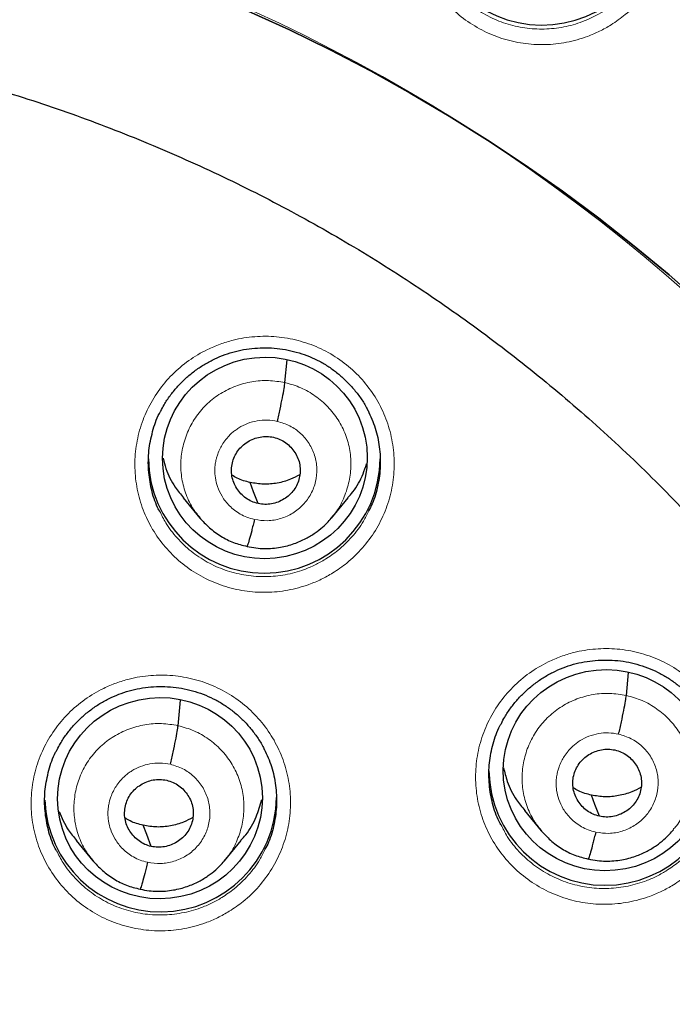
# Model space of a CAD drawing. Header units: millimetres. Extents: x 8 to 2427, y 12 to 2587.
# Tile 121 of 154: x 1102 to 1112, y 1851 to 1866. Entities that reach past the tile are written whole.
import ezdxf

# ---------------------------------------------------------------- set-up
doc = ezdxf.new("R2010")
doc.units = ezdxf.units.MM

msp = doc.modelspace()

# ---------------------------------------------------------------- linework, layer by layer
at = {"color": 7, "linetype": 'Continuous', "lineweight": 30}
for p, q in [((1106.253, 1860.392), (1106.283, 1860.728)), ((1104.761, 1858.703), (1105.007, 1858.409)), ((1106.935, 1858.41), (1107.179, 1858.705)), ((1106.939, 1858.424), (1106.931, 1858.414)), ((1111.256, 1855.811), (1111.286, 1856.147)), ((1104.686, 1855.369), (1104.72, 1855.744)), ((1109.763, 1854.125), (1110.008, 1853.83)), ((1103.193, 1853.685), (1103.439, 1853.39)), ((1105.368, 1853.391), (1105.613, 1853.686)), ((1105.372, 1853.404), (1105.364, 1853.395))]:
    msp.add_line(p, q, dxfattribs=at)
at = {"color": 7, "linetype": 'Continuous', "lineweight": 30, "flags": 128}
for points in [[(1105.712, 1865.834), (1106.317, 1865.557), (1106.915, 1865.264), (1107.504, 1864.956), (1108.086, 1864.633), (1108.658, 1864.295), (1109.221, 1863.943), (1109.774, 1863.576), (1110.318, 1863.195), (1110.851, 1862.8), (1111.373, 1862.391), (1111.884, 1861.969), (1112.384, 1861.534)], [(1112.384, 1861.534), (1111.884, 1861.969), (1111.373, 1862.391), (1110.851, 1862.8), (1110.318, 1863.195), (1109.774, 1863.576), (1109.221, 1863.943), (1108.658, 1864.295), (1108.086, 1864.633), (1107.504, 1864.956), (1106.915, 1865.264), (1106.317, 1865.557), (1105.712, 1865.834)], [(1105.859, 1858.621), (1105.793, 1858.794), (1105.742, 1858.93)], [(1110.861, 1854.042), (1110.796, 1854.216), (1110.744, 1854.352)], [(1104.292, 1853.6), (1104.226, 1853.774), (1104.175, 1853.91)]]:
    msp.add_lwpolyline(points, dxfattribs=at)
at = {"color": 252, "linetype": 'Continuous', "lineweight": 0}
msp.add_arc((1095.245, 1842.664), 25.455, 359.5944, 180.1892, dxfattribs=at)
at = {"color": 7, "linetype": 'Continuous', "lineweight": 30}
for centre, start, end in [((1110.022, 1867.328), 180.8404, 358.28), ((1105.95, 1859.302), 180.8353, 359.1647), ((1110.942, 1854.732), 180.8343, 359.1657), ((1104.43, 1854.343), 182.1787, 359.1524)]:
    msp.add_arc(centre, 1.7, start, end, dxfattribs=at)
for centre, major_axis, ratio in [((1105.959, 1859.29), (1.493, 0.155), 0.982819), ((1110.954, 1854.717), (1.496, 0.141), 0.98023), ((1104.421, 1854.307), (1.492, 0.158), 0.982063)]:
    msp.add_ellipse(centre, major_axis=major_axis, ratio=ratio, dxfattribs=at)
at = {"color": 252, "linetype": 'Continuous', "lineweight": 0}
for points, knots in [([(1095.404, 1891.756), (1096.796, 1891.721), (1099.58, 1891.651), (1103.722, 1891.088), (1107.8, 1890.193), (1111.781, 1888.94), (1115.633, 1887.349), (1119.327, 1885.43), (1122.833, 1883.198), (1126.125, 1880.67), (1129.177, 1877.866), (1131.964, 1874.808), (1134.464, 1871.521), (1136.659, 1868.03), (1138.531, 1864.361), (1140.065, 1860.545), (1141.249, 1856.61), (1142.077, 1852.588), (1142.527, 1848.511), (1142.644, 1844.804), (1142.448, 1842.476), (1142.367, 1841.509)], [0, 0, 0, 0, 0.053449, 0.106897, 0.160346, 0.213794, 0.267243, 0.320692, 0.37414, 0.427589, 0.481038, 0.534486, 0.587935, 0.641383, 0.694832, 0.748281, 0.801729, 0.855178, 0.908626, 0.962075, 1, 1, 1, 1]), ([(1111.032, 1865.631), (1111.103, 1865.68), (1111.263, 1865.788), (1111.475, 1866), (1111.664, 1866.258), (1111.805, 1866.545), (1111.897, 1866.85), (1111.934, 1867.167), (1111.918, 1867.485), (1111.848, 1867.795), (1111.726, 1868.09), (1111.555, 1868.359), (1111.342, 1868.596), (1111.091, 1868.793), (1110.81, 1868.947), (1110.507, 1869.051), (1110.19, 1869.104), (1109.869, 1869.103), (1109.591, 1869.056), (1109.363, 1868.984), (1109.142, 1868.888), (1108.902, 1868.743), (1108.658, 1868.533), (1108.454, 1868.286), (1108.294, 1868.009), (1108.184, 1867.71), (1108.125, 1867.396), (1108.122, 1867.078), (1108.171, 1866.763), (1108.275, 1866.462), (1108.427, 1866.182), (1108.625, 1865.933), (1108.863, 1865.719), (1109.133, 1865.549), (1109.429, 1865.425), (1109.742, 1865.354), (1110.063, 1865.334), (1110.382, 1865.368), (1110.65, 1865.444), (1110.866, 1865.535), (1110.977, 1865.599), (1111.032, 1865.631)], [0, 0, 0, 0, 0.021607, 0.048472, 0.075337, 0.102219, 0.129101, 0.155983, 0.182865, 0.209732, 0.236598, 0.26344, 0.290282, 0.3171, 0.343918, 0.370725, 0.397532, 0.424344, 0.451156, 0.46788, 0.484603, 0.511479, 0.538355, 0.56523, 0.592106, 0.61899, 0.645873, 0.672752, 0.699631, 0.72649, 0.75335, 0.780183, 0.807017, 0.83383, 0.860643, 0.88745, 0.914257, 0.941074, 0.967891, 0.983946, 1, 1, 1, 1]), ([(1110.921, 1865.829), (1110.821, 1865.774), (1110.636, 1865.674), (1110.34, 1865.594), (1110.054, 1865.562), (1109.767, 1865.58), (1109.488, 1865.644), (1109.223, 1865.755), (1108.981, 1865.907), (1108.77, 1866.098), (1108.604, 1866.299), (1108.531, 1866.445), (1108.5, 1866.506)], [0, 0, 0, 0, 0.120559, 0.221378, 0.322195, 0.422954, 0.523711, 0.624496, 0.725282, 0.826146, 0.92701, 1, 1, 1, 1]), ([(1106.954, 1857.605), (1107.024, 1857.652), (1107.182, 1857.758), (1107.395, 1857.967), (1107.585, 1858.223), (1107.728, 1858.508), (1107.822, 1858.812), (1107.861, 1859.127), (1107.847, 1859.445), (1107.779, 1859.755), (1107.659, 1860.049), (1107.49, 1860.319), (1107.279, 1860.557), (1107.029, 1860.756), (1106.749, 1860.912), (1106.446, 1861.017), (1106.13, 1861.073), (1105.808, 1861.074), (1105.53, 1861.029), (1105.301, 1860.959), (1105.079, 1860.865), (1104.838, 1860.721), (1104.593, 1860.515), (1104.388, 1860.27), (1104.226, 1859.995), (1104.114, 1859.697), (1104.054, 1859.384), (1104.048, 1859.067), (1104.096, 1858.753), (1104.197, 1858.452), (1104.347, 1858.172), (1104.544, 1857.921), (1104.78, 1857.706), (1105.05, 1857.534), (1105.345, 1857.409), (1105.657, 1857.335), (1105.978, 1857.313), (1106.298, 1857.345), (1106.567, 1857.418), (1106.786, 1857.509), (1106.898, 1857.573), (1106.954, 1857.605)], [0, 0, 0, 0, 0.021149, 0.048004, 0.07486, 0.101723, 0.128585, 0.155448, 0.18231, 0.209164, 0.236019, 0.262861, 0.289704, 0.316536, 0.343367, 0.370195, 0.397022, 0.423852, 0.450683, 0.46743, 0.484177, 0.511037, 0.537898, 0.564758, 0.591618, 0.618481, 0.645345, 0.672205, 0.699066, 0.725917, 0.752767, 0.779606, 0.806445, 0.833275, 0.860104, 0.886932, 0.913759, 0.940592, 0.967425, 0.983712, 1, 1, 1, 1]), ([(1105.016, 1858.405), (1104.981, 1858.448), (1104.893, 1858.552), (1104.799, 1858.75), (1104.734, 1858.983), (1104.719, 1859.226), (1104.752, 1859.466), (1104.83, 1859.696), (1104.95, 1859.908), (1105.112, 1860.092), (1105.307, 1860.24), (1105.528, 1860.349), (1105.765, 1860.412), (1106.011, 1860.433), (1106.173, 1860.406), (1106.253, 1860.392)], [0, 0, 0, 0, 0.054096, 0.132938, 0.211712, 0.290444, 0.369281, 0.448119, 0.526853, 0.605628, 0.68447, 0.763322, 0.842201, 0.921047, 1, 1, 1, 1]), ([(1106.253, 1860.392), (1106.332, 1860.37), (1106.49, 1860.326), (1106.702, 1860.202), (1106.887, 1860.043), (1107.038, 1859.851), (1107.147, 1859.634), (1107.211, 1859.4), (1107.226, 1859.158), (1107.194, 1858.917), (1107.114, 1858.688), (1107.027, 1858.52), (1106.956, 1858.442), (1106.939, 1858.424)], [0, 0, 0, 0, 0.09717, 0.194209, 0.29129, 0.388335, 0.485369, 0.582319, 0.679218, 0.776245, 0.873274, 0.970175, 1, 1, 1, 1]), ([(1105.804, 1858.388), (1105.768, 1858.398), (1105.696, 1858.417), (1105.569, 1858.479), (1105.439, 1858.578), (1105.328, 1858.719), (1105.262, 1858.861), (1105.23, 1858.991), (1105.223, 1859.09), (1105.226, 1859.158), (1105.231, 1859.2), (1105.237, 1859.237), (1105.244, 1859.266), (1105.253, 1859.302), (1105.27, 1859.356), (1105.3, 1859.426), (1105.344, 1859.504), (1105.39, 1859.566), (1105.435, 1859.617), (1105.476, 1859.657), (1105.524, 1859.695), (1105.598, 1859.746), (1105.704, 1859.799), (1105.846, 1859.837), (1105.994, 1859.851), (1106.091, 1859.834), (1106.141, 1859.825)], [0, 0, 0, 0, 0.048779, 0.095085, 0.180598, 0.256943, 0.324053, 0.381945, 0.430544, 0.451383, 0.469918, 0.486153, 0.500082, 0.508596, 0.533587, 0.573244, 0.607816, 0.648824, 0.67173, 0.696222, 0.722306, 0.750003, 0.811447, 0.87358, 0.936364, 1, 1, 1, 1]), ([(1106.141, 1859.825), (1106.203, 1859.806), (1106.328, 1859.768), (1106.488, 1859.653), (1106.614, 1859.504), (1106.695, 1859.327), (1106.728, 1859.135), (1106.709, 1858.941), (1106.64, 1858.759), (1106.525, 1858.6), (1106.373, 1858.476), (1106.194, 1858.395), (1105.998, 1858.36), (1105.869, 1858.379), (1105.804, 1858.388)], [0, 0, 0, 0, 0.083333, 0.166663, 0.249998, 0.333334, 0.416663, 0.499996, 0.583328, 0.666659, 0.749994, 0.833329, 0.916663, 1, 1, 1, 1]), ([(1106.845, 1857.806), (1106.795, 1857.777), (1106.695, 1857.72), (1106.499, 1857.638), (1106.258, 1857.572), (1105.972, 1857.544), (1105.685, 1857.563), (1105.405, 1857.629), (1105.142, 1857.742), (1104.9, 1857.895), (1104.69, 1858.088), (1104.528, 1858.288), (1104.456, 1858.431), (1104.427, 1858.49)], [0, 0, 0, 0, 0.061246, 0.122492, 0.223392, 0.324293, 0.42516, 0.526028, 0.626907, 0.727785, 0.828699, 0.929613, 1, 1, 1, 1]), ([(1107.479, 1858.515), (1107.455, 1858.464), (1107.391, 1858.326), (1107.238, 1858.13), (1107.049, 1857.943), (1106.908, 1857.848), (1106.845, 1857.806)], [0, 0, 0, 0, 0.176741, 0.472081, 0.767421, 1, 1, 1, 1]), ([(1111.946, 1853.038), (1112.016, 1853.084), (1112.175, 1853.19), (1112.388, 1853.399), (1112.579, 1853.655), (1112.721, 1853.94), (1112.815, 1854.244), (1112.854, 1854.559), (1112.841, 1854.876), (1112.772, 1855.185), (1112.653, 1855.479), (1112.484, 1855.748), (1112.273, 1855.986), (1112.023, 1856.184), (1111.743, 1856.339), (1111.44, 1856.445), (1111.124, 1856.5), (1110.802, 1856.5), (1110.524, 1856.455), (1110.295, 1856.385), (1110.073, 1856.291), (1109.832, 1856.147), (1109.587, 1855.94), (1109.381, 1855.695), (1109.22, 1855.42), (1109.108, 1855.123), (1109.047, 1854.811), (1109.042, 1854.494), (1109.089, 1854.181), (1109.19, 1853.88), (1109.34, 1853.601), (1109.537, 1853.351), (1109.773, 1853.136), (1110.042, 1852.965), (1110.337, 1852.84), (1110.649, 1852.766), (1110.97, 1852.744), (1111.29, 1852.777), (1111.56, 1852.85), (1111.778, 1852.941), (1111.89, 1853.005), (1111.946, 1853.038)], [0, 0, 0, 0, 0.021222, 0.048085, 0.074948, 0.10181, 0.128672, 0.155526, 0.18238, 0.209222, 0.236065, 0.262896, 0.289728, 0.316555, 0.343382, 0.370213, 0.397043, 0.423884, 0.450724, 0.46749, 0.484256, 0.511119, 0.537982, 0.564845, 0.591707, 0.618568, 0.645428, 0.672278, 0.699129, 0.725967, 0.752806, 0.779635, 0.806465, 0.833292, 0.860119, 0.886953, 0.913786, 0.94063, 0.967474, 0.983737, 1, 1, 1, 1]), ([(1105.437, 1852.651), (1105.506, 1852.697), (1105.664, 1852.802), (1105.876, 1853.01), (1106.066, 1853.266), (1106.209, 1853.551), (1106.302, 1853.854), (1106.341, 1854.169), (1106.327, 1854.486), (1106.258, 1854.795), (1106.138, 1855.089), (1105.969, 1855.358), (1105.757, 1855.596), (1105.507, 1855.795), (1105.227, 1855.95), (1104.924, 1856.056), (1104.608, 1856.111), (1104.286, 1856.112), (1104.008, 1856.067), (1103.778, 1855.996), (1103.557, 1855.903), (1103.316, 1855.759), (1103.072, 1855.553), (1102.866, 1855.308), (1102.705, 1855.033), (1102.593, 1854.736), (1102.533, 1854.424), (1102.528, 1854.107), (1102.576, 1853.794), (1102.677, 1853.493), (1102.828, 1853.214), (1103.025, 1852.964), (1103.261, 1852.749), (1103.531, 1852.577), (1103.826, 1852.452), (1104.138, 1852.378), (1104.459, 1852.356), (1104.779, 1852.388), (1105.049, 1852.462), (1105.268, 1852.553), (1105.381, 1852.618), (1105.437, 1852.651)], [0, 0, 0, 0, 0.0209255, 0.047778, 0.0746306, 0.101486, 0.1283414, 0.1551952, 0.1820491, 0.2088976, 0.2357461, 0.2625879, 0.2894297, 0.3162663, 0.3431029, 0.3699381, 0.3967733, 0.4236116, 0.4504499, 0.4672083, 0.4839667, 0.5108212, 0.5376757, 0.5645302, 0.5913846, 0.61824, 0.6450954, 0.6719479, 0.6988004, 0.7256468, 0.7524932, 0.7793331, 0.806173, 0.8330087, 0.8598444, 0.8866801, 0.9135159, 0.9403558, 0.9671958, 0.9835979, 1, 1, 1, 1]), ([(1110.018, 1853.827), (1109.982, 1853.869), (1109.895, 1853.973), (1109.801, 1854.169), (1109.736, 1854.402), (1109.722, 1854.645), (1109.754, 1854.885), (1109.832, 1855.115), (1109.953, 1855.326), (1110.114, 1855.51), (1110.309, 1855.659), (1110.53, 1855.767), (1110.767, 1855.831), (1111.014, 1855.852), (1111.175, 1855.825), (1111.256, 1855.811)], [0, 0, 0, 0, 0.053542, 0.13243, 0.21125, 0.290028, 0.368911, 0.447795, 0.526576, 0.605397, 0.684285, 0.763183, 0.842109, 0.921001, 1, 1, 1, 1]), ([(1111.256, 1855.811), (1111.335, 1855.79), (1111.492, 1855.746), (1111.704, 1855.622), (1111.89, 1855.464), (1112.041, 1855.273), (1112.15, 1855.056), (1112.214, 1854.822), (1112.228, 1854.58), (1112.196, 1854.339), (1112.116, 1854.111), (1112.03, 1853.944), (1111.958, 1853.866), (1111.942, 1853.847)], [0, 0, 0, 0, 0.0972063, 0.1942834, 0.2914017, 0.3884842, 0.4855548, 0.582542, 0.6794769, 0.7765413, 0.8736077, 0.9705465, 1, 1, 1, 1]), ([(1103.448, 1853.386), (1103.413, 1853.428), (1103.325, 1853.532), (1103.231, 1853.729), (1103.167, 1853.962), (1103.152, 1854.204), (1103.185, 1854.445), (1103.262, 1854.675), (1103.383, 1854.886), (1103.545, 1855.069), (1103.74, 1855.218), (1103.96, 1855.326), (1104.198, 1855.389), (1104.444, 1855.41), (1104.606, 1855.383), (1104.686, 1855.369)], [0, 0, 0, 0, 0.053677, 0.132554, 0.211363, 0.29013, 0.369002, 0.447875, 0.526644, 0.605454, 0.68433, 0.763217, 0.842132, 0.921012, 1, 1, 1, 1]), ([(1104.686, 1855.369), (1104.765, 1855.347), (1104.922, 1855.303), (1105.135, 1855.179), (1105.32, 1855.02), (1105.471, 1854.829), (1105.58, 1854.612), (1105.644, 1854.378), (1105.658, 1854.136), (1105.626, 1853.895), (1105.547, 1853.667), (1105.46, 1853.5), (1105.389, 1853.422), (1105.372, 1853.404)], [0, 0, 0, 0, 0.097221, 0.194312, 0.291444, 0.388541, 0.485626, 0.582629, 0.679579, 0.776658, 0.873738, 0.970691, 1, 1, 1, 1]), ([(1110.807, 1853.81), (1110.77, 1853.819), (1110.698, 1853.838), (1110.571, 1853.9), (1110.441, 1853.999), (1110.331, 1854.139), (1110.264, 1854.281), (1110.232, 1854.411), (1110.226, 1854.51), (1110.229, 1854.577), (1110.234, 1854.62), (1110.24, 1854.657), (1110.246, 1854.686), (1110.255, 1854.722), (1110.272, 1854.775), (1110.303, 1854.846), (1110.347, 1854.924), (1110.392, 1854.985), (1110.438, 1855.037), (1110.479, 1855.076), (1110.526, 1855.115), (1110.6, 1855.165), (1110.707, 1855.218), (1110.848, 1855.257), (1110.996, 1855.27), (1111.094, 1855.254), (1111.143, 1855.245)], [0, 0, 0, 0, 0.048787, 0.095101, 0.180629, 0.256982, 0.324095, 0.381984, 0.430575, 0.451408, 0.469936, 0.486162, 0.500082, 0.508654, 0.533701, 0.573376, 0.60794, 0.648923, 0.671811, 0.69628, 0.722338, 0.750003, 0.811333, 0.873428, 0.936251, 1, 1, 1, 1]), ([(1111.143, 1855.245), (1111.205, 1855.226), (1111.33, 1855.188), (1111.49, 1855.073), (1111.616, 1854.925), (1111.698, 1854.748), (1111.73, 1854.557), (1111.711, 1854.363), (1111.642, 1854.181), (1111.528, 1854.022), (1111.375, 1853.898), (1111.196, 1853.817), (1111.001, 1853.782), (1110.872, 1853.8), (1110.807, 1853.81)], [0, 0, 0, 0, 0.083333, 0.166663, 0.249998, 0.333333, 0.416664, 0.499995, 0.583329, 0.66666, 0.749994, 0.833328, 0.916663, 1, 1, 1, 1]), ([(1104.237, 1853.368), (1104.201, 1853.377), (1104.129, 1853.396), (1104.003, 1853.458), (1103.874, 1853.556), (1103.763, 1853.696), (1103.696, 1853.837), (1103.663, 1853.967), (1103.656, 1854.066), (1103.659, 1854.134), (1103.664, 1854.177), (1103.67, 1854.215), (1103.676, 1854.245), (1103.686, 1854.281), (1103.703, 1854.336), (1103.734, 1854.406), (1103.778, 1854.484), (1103.823, 1854.545), (1103.869, 1854.596), (1103.91, 1854.635), (1103.957, 1854.674), (1104.03, 1854.723), (1104.135, 1854.775), (1104.274, 1854.814), (1104.424, 1854.829), (1104.523, 1854.811), (1104.573, 1854.803)], [0, 0, 0, 0, 0.048443, 0.094458, 0.179525, 0.255603, 0.322624, 0.380606, 0.429475, 0.450515, 0.469296, 0.485821, 0.500088, 0.50893, 0.534237, 0.574001, 0.608526, 0.649393, 0.672194, 0.696557, 0.722489, 0.75001, 0.809851, 0.871449, 0.934765, 1, 1, 1, 1]), ([(1104.573, 1854.803), (1104.636, 1854.784), (1104.761, 1854.746), (1104.921, 1854.63), (1105.046, 1854.482), (1105.128, 1854.305), (1105.161, 1854.113), (1105.142, 1853.92), (1105.073, 1853.738), (1104.958, 1853.579), (1104.806, 1853.455), (1104.626, 1853.375), (1104.431, 1853.34), (1104.302, 1853.358), (1104.237, 1853.368)], [0, 0, 0, 0, 0.083335, 0.166662, 0.249996, 0.33333, 0.416667, 0.500002, 0.583334, 0.666668, 0.750003, 0.833338, 0.916665, 1, 1, 1, 1]), ([(1111.836, 1853.24), (1111.786, 1853.211), (1111.686, 1853.153), (1111.49, 1853.072), (1111.249, 1853.006), (1110.963, 1852.977), (1110.676, 1852.996), (1110.396, 1853.062), (1110.133, 1853.174), (1109.891, 1853.327), (1109.682, 1853.519), (1109.519, 1853.718), (1109.448, 1853.861), (1109.418, 1853.92)], [0, 0, 0, 0, 0.0611551, 0.1223101, 0.2232608, 0.3242114, 0.4251033, 0.5259949, 0.6268683, 0.7277414, 0.8286206, 0.9294997, 1, 1, 1, 1]), ([(1112.472, 1853.95), (1112.447, 1853.899), (1112.383, 1853.761), (1112.23, 1853.564), (1112.041, 1853.376), (1111.899, 1853.282), (1111.836, 1853.24)], [0, 0, 0, 0, 0.177994, 0.472616, 0.767238, 1, 1, 1, 1]), ([(1105.329, 1852.852), (1105.278, 1852.823), (1105.177, 1852.765), (1104.981, 1852.684), (1104.74, 1852.618), (1104.453, 1852.589), (1104.166, 1852.608), (1103.887, 1852.674), (1103.623, 1852.786), (1103.381, 1852.94), (1103.171, 1853.132), (1103.008, 1853.332), (1102.936, 1853.477), (1102.906, 1853.537)], [0, 0, 0, 0, 0.0615357, 0.1230713, 0.2237683, 0.3244651, 0.4251379, 0.5258105, 0.6264849, 0.7271592, 0.8278491, 0.9285391, 1, 1, 1, 1]), ([(1105.96, 1853.559), (1105.936, 1853.508), (1105.872, 1853.371), (1105.72, 1853.175), (1105.531, 1852.988), (1105.39, 1852.894), (1105.329, 1852.852)], [0, 0, 0, 0, 0.176895, 0.473054, 0.769213, 1, 1, 1, 1])]:
    msp.add_open_spline(points, degree=3, knots=knots, dxfattribs=at)
at = {"color": 7, "linetype": 'Continuous', "lineweight": 30}
for points, knots in [([(1095.404, 1887.864), (1095.551, 1887.863), (1095.98, 1887.862), (1096.69, 1887.848), (1097.533, 1887.817), (1098.376, 1887.771), (1099.218, 1887.708), (1100.058, 1887.631), (1100.897, 1887.538), (1101.734, 1887.43), (1102.568, 1887.306), (1103.401, 1887.168), (1104.23, 1887.014), (1105.056, 1886.844), (1105.879, 1886.66), (1106.698, 1886.461), (1107.514, 1886.247), (1108.325, 1886.018), (1109.132, 1885.774), (1109.934, 1885.515), (1110.73, 1885.242), (1111.522, 1884.954), (1112.308, 1884.652), (1113.088, 1884.335), (1113.862, 1884.004), (1114.629, 1883.659), (1115.39, 1883.3), (1116.144, 1882.928), (1116.89, 1882.541), (1117.629, 1882.141), (1118.361, 1881.727), (1119.084, 1881.301), (1119.799, 1880.861), (1120.506, 1880.407), (1121.204, 1879.942), (1121.893, 1879.463), (1122.572, 1878.972), (1123.243, 1878.468), (1123.903, 1877.953), (1124.554, 1877.425), (1125.194, 1876.885), (1125.825, 1876.334), (1126.444, 1875.772), (1127.053, 1875.198), (1127.651, 1874.613), (1128.237, 1874.017), (1128.813, 1873.411), (1129.376, 1872.794), (1129.928, 1872.167), (1130.467, 1871.53), (1130.995, 1870.883), (1131.51, 1870.227), (1132.013, 1869.561), (1132.502, 1868.887), (1132.979, 1868.203), (1133.443, 1867.511), (1133.894, 1866.81), (1134.331, 1866.102), (1134.755, 1865.385), (1135.165, 1864.661), (1135.561, 1863.929), (1135.943, 1863.191), (1136.311, 1862.445), (1136.665, 1861.693), (1137.004, 1860.935), (1137.329, 1860.17), (1137.64, 1859.4), (1137.935, 1858.624), (1138.216, 1857.842), (1138.482, 1857.056), (1138.733, 1856.265), (1138.969, 1855.47), (1139.19, 1854.67), (1139.396, 1853.867), (1139.586, 1853.059), (1139.76, 1852.249), (1139.908, 1851.504), (1139.99, 1851.028), (1140.025, 1850.824)], [0, 0, 0, 0, 0.006955, 0.020238, 0.033522, 0.046806, 0.060089, 0.073373, 0.086656, 0.09994, 0.113224, 0.126507, 0.139791, 0.153075, 0.166359, 0.179642, 0.192926, 0.20621, 0.219494, 0.232778, 0.246062, 0.259346, 0.27263, 0.285914, 0.299198, 0.312482, 0.325766, 0.33905, 0.352335, 0.365619, 0.378904, 0.392188, 0.405473, 0.418757, 0.432042, 0.445327, 0.458611, 0.471896, 0.485181, 0.498466, 0.511751, 0.525036, 0.538322, 0.551607, 0.564892, 0.578178, 0.591463, 0.604749, 0.618035, 0.63132, 0.644606, 0.657892, 0.671178, 0.684464, 0.69775, 0.711037, 0.724323, 0.737609, 0.750896, 0.764182, 0.777469, 0.790756, 0.804042, 0.817329, 0.830616, 0.843903, 0.85719, 0.870477, 0.883764, 0.897051, 0.910338, 0.923626, 0.936913, 0.9502, 0.963488, 0.976775, 0.990063, 1, 1, 1, 1]), ([(1100.447, 1865.105), (1100.548, 1865.082), (1100.844, 1865.013), (1101.333, 1864.889), (1101.912, 1864.726), (1102.487, 1864.548), (1103.057, 1864.355), (1103.622, 1864.148), (1104.181, 1863.926), (1104.734, 1863.69), (1105.28, 1863.441), (1105.82, 1863.177), (1106.352, 1862.899), (1106.877, 1862.608), (1107.394, 1862.304), (1107.903, 1861.987), (1108.403, 1861.656), (1108.894, 1861.313), (1109.376, 1860.958), (1109.848, 1860.59), (1110.31, 1860.21), (1110.762, 1859.819), (1111.203, 1859.416), (1111.634, 1859.002), (1112.053, 1858.577), (1112.461, 1858.142), (1112.858, 1857.696), (1113.242, 1857.24), (1113.614, 1856.775), (1113.973, 1856.3), (1114.32, 1855.816), (1114.654, 1855.324), (1114.974, 1854.823), (1115.281, 1854.314), (1115.575, 1853.797), (1115.854, 1853.273), (1116.12, 1852.742), (1116.371, 1852.204), (1116.608, 1851.661), (1116.83, 1851.111), (1117.038, 1850.555), (1117.231, 1849.995), (1117.409, 1849.43), (1117.571, 1848.86), (1117.719, 1848.287), (1117.851, 1847.71), (1117.968, 1847.129), (1118.069, 1846.546), (1118.155, 1845.961), (1118.224, 1845.373), (1118.265, 1844.968), (1118.279, 1844.758), (1118.28, 1844.744)], [0, 0, 0, 0, 0.0105727, 0.0311425, 0.0517128, 0.0722835, 0.0928545, 0.1134259, 0.1339978, 0.1545701, 0.1751429, 0.1957162, 0.21629, 0.2368644, 0.2574394, 0.2780151, 0.2985914, 0.3191683, 0.339746, 0.3603244, 0.3809035, 0.4014833, 0.4220639, 0.4426453, 0.4632274, 0.4838104, 0.5043941, 0.5249787, 0.545564, 0.5661502, 0.5867371, 0.6073249, 0.6279135, 0.6485028, 0.6690929, 0.6896837, 0.7102753, 0.7308676, 0.7514606, 0.7720543, 0.7926486, 0.8132435, 0.833839, 0.854435, 0.8750316, 0.8956286, 0.9162261, 0.936824, 0.9574222, 0.9780208, 0.9986196, 1, 1, 1, 1]), ([(1104.433, 1859.975), (1104.448, 1860.006), (1104.488, 1860.085), (1104.568, 1860.202), (1104.669, 1860.328), (1104.783, 1860.445), (1104.908, 1860.551), (1105.043, 1860.645), (1105.186, 1860.725), (1105.335, 1860.791), (1105.489, 1860.842), (1105.647, 1860.878), (1105.809, 1860.899), (1105.973, 1860.905), (1106.137, 1860.896), (1106.3, 1860.871), (1106.459, 1860.831), (1106.613, 1860.776), (1106.759, 1860.708), (1106.898, 1860.625), (1107.028, 1860.53), (1107.149, 1860.422), (1107.26, 1860.303), (1107.359, 1860.173), (1107.429, 1860.066), (1107.46, 1860), (1107.469, 1859.982)], [0, 0, 0, 0, 0.028055, 0.070996, 0.114335, 0.157975, 0.201796, 0.245638, 0.289333, 0.332773, 0.375833, 0.418688, 0.461926, 0.505495, 0.549272, 0.593104, 0.636815, 0.680305, 0.723439, 0.766174, 0.809241, 0.852763, 0.896591, 0.94054, 0.984346, 1, 1, 1, 1]), ([(1106.141, 1859.825), (1106.154, 1859.885), (1106.182, 1860.005), (1106.217, 1860.176), (1106.244, 1860.317), (1106.25, 1860.367), (1106.253, 1860.392)], [0, 0, 0, 0, 0.248669, 0.499551, 0.750393, 1, 1, 1, 1]), ([(1104.427, 1858.49), (1104.413, 1858.515), (1104.353, 1858.623), (1104.29, 1858.833), (1104.246, 1859.113), (1104.25, 1859.398), (1104.308, 1859.675), (1104.371, 1859.871), (1104.427, 1859.965), (1104.434, 1859.977)], [0, 0, 0, 0, 0.05551, 0.238807, 0.422177, 0.605547, 0.788942, 0.972338, 1, 1, 1, 1]), ([(1107.47, 1859.986), (1107.508, 1859.901), (1107.585, 1859.729), (1107.643, 1859.452), (1107.657, 1859.168), (1107.62, 1858.887), (1107.559, 1858.666), (1107.497, 1858.549), (1107.479, 1858.515)], [0, 0, 0, 0, 0.182896, 0.3684791, 0.5541229, 0.7397671, 0.9254187, 1, 1, 1, 1]), ([(1105.859, 1858.621), (1105.827, 1858.63), (1105.764, 1858.648), (1105.679, 1858.699), (1105.605, 1858.764), (1105.544, 1858.842), (1105.499, 1858.929), (1105.472, 1859.023), (1105.466, 1859.121), (1105.479, 1859.218), (1105.51, 1859.31), (1105.56, 1859.395), (1105.626, 1859.468), (1105.705, 1859.528), (1105.794, 1859.572), (1105.889, 1859.599), (1105.988, 1859.609), (1106.054, 1859.598), (1106.086, 1859.592)], [0, 0, 0, 0, 0.062616, 0.125094, 0.187752, 0.250487, 0.313053, 0.375343, 0.437601, 0.499995, 0.56239, 0.624652, 0.686945, 0.749512, 0.812246, 0.874904, 0.937383, 1, 1, 1, 1]), ([(1106.086, 1859.592), (1106.118, 1859.583), (1106.181, 1859.565), (1106.266, 1859.514), (1106.34, 1859.449), (1106.401, 1859.371), (1106.446, 1859.284), (1106.473, 1859.19), (1106.479, 1859.092), (1106.466, 1858.996), (1106.435, 1858.903), (1106.386, 1858.818), (1106.32, 1858.745), (1106.24, 1858.686), (1106.152, 1858.641), (1106.056, 1858.615), (1105.957, 1858.605), (1105.892, 1858.616), (1105.859, 1858.621)], [0, 0, 0, 0, 0.062616, 0.125094, 0.187753, 0.250487, 0.313053, 0.375343, 0.437601, 0.499995, 0.56239, 0.624652, 0.686945, 0.749512, 0.812247, 0.874904, 0.937383, 1, 1, 1, 1]), ([(1104.466, 1859.288), (1104.479, 1859.236), (1104.515, 1859.086), (1104.617, 1858.887), (1104.724, 1858.758), (1104.767, 1858.707)], [0, 0, 0, 0, 0.242388, 0.701119, 1, 1, 1, 1]), ([(1107.174, 1858.71), (1107.199, 1858.737), (1107.292, 1858.839), (1107.386, 1859.008), (1107.432, 1859.154), (1107.447, 1859.204)], [0, 0, 0, 0, 0.191585, 0.724535, 1, 1, 1, 1]), ([(1105.742, 1858.93), (1105.676, 1858.946), (1105.582, 1858.971), (1105.5, 1859.022), (1105.475, 1859.038)], [0, 0, 0, 0, 0.6922551, 1, 1, 1, 1]), ([(1106.469, 1859.044), (1106.425, 1859.02), (1106.321, 1858.964), (1106.142, 1858.917), (1105.94, 1858.896), (1105.808, 1858.919), (1105.742, 1858.93)], [0, 0, 0, 0, 0.201257, 0.467816, 0.733614, 1, 1, 1, 1]), ([(1105.697, 1857.995), (1105.74, 1857.986), (1105.825, 1857.969), (1105.989, 1857.959), (1106.179, 1857.974), (1106.382, 1858.028), (1106.553, 1858.102), (1106.691, 1858.186), (1106.799, 1858.27), (1106.882, 1858.349), (1106.925, 1858.4), (1106.945, 1858.422)], [0, 0, 0, 0, 0.095537, 0.186333, 0.354416, 0.50522, 0.638708, 0.75483, 0.853662, 0.935322, 1, 1, 1, 1]), ([(1104.999, 1858.419), (1105.046, 1858.367), (1105.139, 1858.263), (1105.31, 1858.14), (1105.496, 1858.044), (1105.63, 1858.011), (1105.697, 1857.994)], [0, 0, 0, 0, 0.2517697, 0.5023511, 0.751535, 1, 1, 1, 1]), ([(1105.804, 1858.388), (1105.798, 1858.359), (1105.784, 1858.302), (1105.758, 1858.197), (1105.729, 1858.088), (1105.707, 1858.016), (1105.7, 1858.001), (1105.697, 1857.996)], [0, 0, 0, 0, 0.147587, 0.293932, 0.585286, 0.876299, 1, 1, 1, 1]), ([(1109.424, 1855.401), (1109.44, 1855.433), (1109.48, 1855.512), (1109.56, 1855.63), (1109.661, 1855.756), (1109.775, 1855.872), (1109.901, 1855.978), (1110.035, 1856.072), (1110.178, 1856.152), (1110.328, 1856.218), (1110.482, 1856.27), (1110.64, 1856.306), (1110.801, 1856.327), (1110.965, 1856.333), (1111.13, 1856.324), (1111.292, 1856.3), (1111.452, 1856.26), (1111.605, 1856.205), (1111.752, 1856.137), (1111.89, 1856.055), (1112.02, 1855.96), (1112.141, 1855.853), (1112.252, 1855.734), (1112.351, 1855.604), (1112.421, 1855.497), (1112.453, 1855.43), (1112.461, 1855.413)], [0, 0, 0, 0, 0.028471, 0.071368, 0.114665, 0.158262, 0.202041, 0.245843, 0.289502, 0.332908, 0.375937, 0.418762, 0.461969, 0.505508, 0.549254, 0.593056, 0.636739, 0.680201, 0.723311, 0.766018, 0.809058, 0.852551, 0.896349, 0.940266, 0.984038, 1, 1, 1, 1]), ([(1102.912, 1855.016), (1102.928, 1855.047), (1102.968, 1855.125), (1103.047, 1855.242), (1103.148, 1855.368), (1103.262, 1855.485), (1103.387, 1855.59), (1103.522, 1855.684), (1103.665, 1855.765), (1103.814, 1855.83), (1103.968, 1855.881), (1104.126, 1855.917), (1104.287, 1855.939), (1104.451, 1855.945), (1104.615, 1855.935), (1104.778, 1855.911), (1104.938, 1855.871), (1105.091, 1855.816), (1105.238, 1855.748), (1105.376, 1855.666), (1105.506, 1855.571), (1105.628, 1855.463), (1105.739, 1855.344), (1105.838, 1855.215), (1105.908, 1855.107), (1105.94, 1855.04), (1105.949, 1855.022)], [0, 0, 0, 0, 0.0279598, 0.0708798, 0.1141992, 0.1578189, 0.2016197, 0.2454417, 0.2891167, 0.3325365, 0.3755766, 0.4184129, 0.4616318, 0.5051824, 0.5489413, 0.5927558, 0.6364519, 0.6799278, 0.7230507, 0.7657735, 0.8088285, 0.8523375, 0.8961518, 0.9400859, 0.983878, 1, 1, 1, 1]), ([(1111.143, 1855.245), (1111.157, 1855.305), (1111.184, 1855.425), (1111.22, 1855.595), (1111.246, 1855.737), (1111.253, 1855.787), (1111.256, 1855.811)], [0, 0, 0, 0, 0.248697, 0.499562, 0.750364, 1, 1, 1, 1]), ([(1109.418, 1853.92), (1109.404, 1853.945), (1109.344, 1854.052), (1109.282, 1854.262), (1109.237, 1854.541), (1109.242, 1854.826), (1109.299, 1855.103), (1109.362, 1855.298), (1109.418, 1855.391), (1109.426, 1855.403)], [0, 0, 0, 0, 0.055288, 0.238736, 0.422272, 0.605808, 0.789418, 0.973027, 1, 1, 1, 1]), ([(1104.573, 1854.803), (1104.587, 1854.863), (1104.615, 1854.983), (1104.65, 1855.153), (1104.677, 1855.294), (1104.683, 1855.344), (1104.686, 1855.369)], [0, 0, 0, 0, 0.248947, 0.499664, 0.750275, 1, 1, 1, 1]), ([(1102.906, 1853.537), (1102.893, 1853.56), (1102.833, 1853.667), (1102.771, 1853.876), (1102.726, 1854.155), (1102.73, 1854.439), (1102.787, 1854.716), (1102.85, 1854.912), (1102.906, 1855.005), (1102.914, 1855.018)], [0, 0, 0, 0, 0.053355, 0.23704, 0.42077, 0.6045, 0.788253, 0.972007, 1, 1, 1, 1]), ([(1105.95, 1855.026), (1105.988, 1854.942), (1106.065, 1854.771), (1106.123, 1854.495), (1106.137, 1854.211), (1106.1, 1853.931), (1106.04, 1853.71), (1105.978, 1853.593), (1105.96, 1853.559)], [0, 0, 0, 0, 0.182188, 0.367902, 0.553656, 0.739411, 0.925179, 1, 1, 1, 1]), ([(1110.861, 1854.042), (1110.83, 1854.051), (1110.766, 1854.069), (1110.681, 1854.12), (1110.607, 1854.185), (1110.547, 1854.263), (1110.502, 1854.35), (1110.475, 1854.444), (1110.468, 1854.541), (1110.481, 1854.638), (1110.513, 1854.73), (1110.562, 1854.815), (1110.628, 1854.888), (1110.707, 1854.948), (1110.796, 1854.992), (1110.892, 1855.019), (1110.991, 1855.029), (1111.056, 1855.018), (1111.089, 1855.013)], [0, 0, 0, 0, 0.062616, 0.125096, 0.187757, 0.250492, 0.313056, 0.375344, 0.437599, 0.499992, 0.562387, 0.624648, 0.68694, 0.749507, 0.812242, 0.874901, 0.937382, 1, 1, 1, 1]), ([(1111.089, 1855.013), (1111.12, 1855.004), (1111.184, 1854.986), (1111.269, 1854.935), (1111.343, 1854.87), (1111.403, 1854.792), (1111.448, 1854.705), (1111.475, 1854.611), (1111.482, 1854.514), (1111.469, 1854.417), (1111.437, 1854.325), (1111.388, 1854.24), (1111.322, 1854.167), (1111.243, 1854.107), (1111.154, 1854.063), (1111.058, 1854.036), (1110.959, 1854.026), (1110.894, 1854.037), (1110.861, 1854.042)], [0, 0, 0, 0, 0.0626159, 0.1250967, 0.187757, 0.2504918, 0.3130565, 0.3753439, 0.4375996, 0.4999922, 0.5623873, 0.6246486, 0.6869407, 0.7495071, 0.8122417, 0.8749013, 0.9373824, 1, 1, 1, 1]), ([(1109.456, 1854.753), (1109.472, 1854.686), (1109.512, 1854.521), (1109.619, 1854.307), (1109.726, 1854.179), (1109.768, 1854.129)], [0, 0, 0, 0, 0.294433, 0.72331, 1, 1, 1, 1]), ([(1104.292, 1853.6), (1104.26, 1853.609), (1104.197, 1853.627), (1104.112, 1853.679), (1104.038, 1853.744), (1103.977, 1853.821), (1103.932, 1853.908), (1103.905, 1854.002), (1103.899, 1854.1), (1103.912, 1854.196), (1103.943, 1854.289), (1103.992, 1854.374), (1104.058, 1854.447), (1104.138, 1854.506), (1104.226, 1854.55), (1104.322, 1854.577), (1104.421, 1854.587), (1104.486, 1854.576), (1104.519, 1854.57)], [0, 0, 0, 0, 0.0626162, 0.1250962, 0.1877556, 0.2504902, 0.3130558, 0.3753452, 0.4376028, 0.4999962, 0.5623908, 0.624651, 0.6869427, 0.7495091, 0.8122436, 0.8749027, 0.9373829, 1, 1, 1, 1]), ([(1104.519, 1854.57), (1104.551, 1854.561), (1104.614, 1854.543), (1104.699, 1854.492), (1104.773, 1854.427), (1104.834, 1854.349), (1104.879, 1854.262), (1104.905, 1854.168), (1104.912, 1854.071), (1104.899, 1853.974), (1104.868, 1853.882), (1104.818, 1853.797), (1104.752, 1853.724), (1104.673, 1853.665), (1104.584, 1853.621), (1104.489, 1853.594), (1104.39, 1853.584), (1104.324, 1853.595), (1104.292, 1853.6)], [0, 0, 0, 0, 0.062616, 0.125096, 0.187756, 0.25049, 0.313056, 0.375345, 0.437603, 0.499996, 0.562391, 0.624651, 0.686943, 0.749509, 0.812244, 0.874903, 0.937383, 1, 1, 1, 1]), ([(1110.744, 1854.352), (1110.679, 1854.368), (1110.584, 1854.392), (1110.503, 1854.443), (1110.477, 1854.459)], [0, 0, 0, 0, 0.691949, 1, 1, 1, 1]), ([(1111.472, 1854.467), (1111.427, 1854.443), (1111.324, 1854.387), (1111.144, 1854.34), (1110.943, 1854.318), (1110.81, 1854.341), (1110.744, 1854.352)], [0, 0, 0, 0, 0.2015215, 0.4679935, 0.7337066, 1, 1, 1, 1]), ([(1105.608, 1853.691), (1105.632, 1853.717), (1105.725, 1853.818), (1105.835, 1854.02), (1105.889, 1854.201), (1105.915, 1854.286)], [0, 0, 0, 0, 0.158718, 0.607064, 1, 1, 1, 1]), ([(1102.942, 1854.111), (1102.982, 1854.019), (1103.048, 1853.866), (1103.156, 1853.739), (1103.198, 1853.689)], [0, 0, 0, 0, 0.605846, 1, 1, 1, 1]), ([(1104.175, 1853.91), (1104.109, 1853.926), (1104.015, 1853.951), (1103.933, 1854.002), (1103.908, 1854.018)], [0, 0, 0, 0, 0.69198, 1, 1, 1, 1]), ([(1104.902, 1854.024), (1104.858, 1854), (1104.754, 1853.944), (1104.575, 1853.897), (1104.373, 1853.876), (1104.241, 1853.899), (1104.175, 1853.91)], [0, 0, 0, 0, 0.201454, 0.467949, 0.733684, 1, 1, 1, 1]), ([(1110, 1853.841), (1110.047, 1853.789), (1110.141, 1853.685), (1110.311, 1853.562), (1110.498, 1853.466), (1110.632, 1853.433), (1110.7, 1853.416)], [0, 0, 0, 0, 0.251753, 0.502326, 0.751514, 1, 1, 1, 1]), ([(1110.7, 1853.417), (1110.743, 1853.408), (1110.827, 1853.391), (1110.991, 1853.381), (1111.181, 1853.397), (1111.385, 1853.451), (1111.555, 1853.525), (1111.694, 1853.609), (1111.802, 1853.694), (1111.885, 1853.772), (1111.928, 1853.824), (1111.948, 1853.846)], [0, 0, 0, 0, 0.0954522, 0.1861793, 0.3541662, 0.5049192, 0.638398, 0.7545486, 0.853443, 0.9351974, 1, 1, 1, 1]), ([(1110.807, 1853.81), (1110.8, 1853.781), (1110.787, 1853.724), (1110.76, 1853.619), (1110.731, 1853.509), (1110.709, 1853.438), (1110.702, 1853.423), (1110.7, 1853.418)], [0, 0, 0, 0, 0.147532, 0.293839, 0.585163, 0.876198, 1, 1, 1, 1]), ([(1103.431, 1853.4), (1103.478, 1853.348), (1103.571, 1853.244), (1103.742, 1853.121), (1103.928, 1853.025), (1104.063, 1852.991), (1104.13, 1852.975)], [0, 0, 0, 0, 0.2517178, 0.5022824, 0.7514838, 1, 1, 1, 1]), ([(1104.13, 1852.975), (1104.173, 1852.966), (1104.258, 1852.949), (1104.422, 1852.939), (1104.612, 1852.955), (1104.815, 1853.008), (1104.986, 1853.082), (1105.124, 1853.166), (1105.233, 1853.25), (1105.315, 1853.329), (1105.359, 1853.38), (1105.378, 1853.402)], [0, 0, 0, 0, 0.095483, 0.186235, 0.354257, 0.505027, 0.638507, 0.754646, 0.853517, 0.935238, 1, 1, 1, 1]), ([(1104.237, 1853.368), (1104.231, 1853.339), (1104.217, 1853.282), (1104.191, 1853.177), (1104.162, 1853.068), (1104.14, 1852.997), (1104.132, 1852.981), (1104.13, 1852.977)], [0, 0, 0, 0, 0.147303, 0.29355, 0.585086, 0.876382, 1, 1, 1, 1])]:
    msp.add_open_spline(points, degree=3, knots=knots, dxfattribs=at)

doc.saveas('drawing.dxf')
